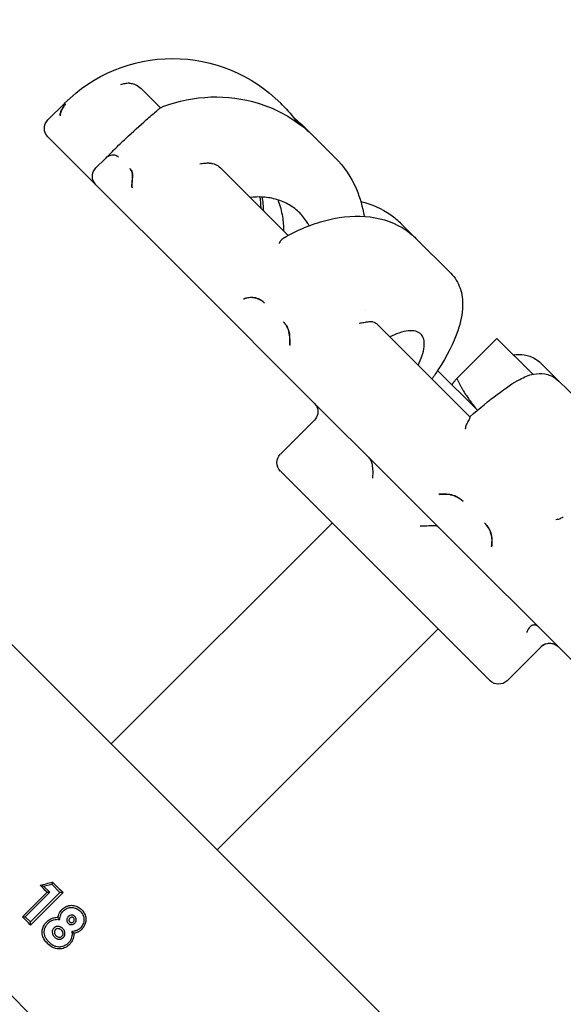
# Model space of a CAD drawing. Header units: inches. Extents: x 1 to 669, y 0 to 417.
# Tile 196 of 256: x 151.02 to 152.38, y 391.99 to 394.45. Entities that reach past the tile are written whole.
import ezdxf

# ---------------------------------------------------------------- set-up
doc = ezdxf.new("R2010")
doc.units = ezdxf.units.IN
doc.header["$LTSCALE"] = 12
doc.header["$MEASUREMENT"] = 0
doc.header["$PDMODE"] = 1
doc.layers.get('Defpoints').update_dxf_attribs({"linetype": 'CONTINUOUS'})
doc.layers.add('D', color=2, linetype='CONTINUOUS')
doc.layers.add('Q', color=4, linetype='CONTINUOUS')
doc.styles.get("Standard").update_dxf_attribs({"font": 'SIMPLEX.SHX', "width": 0.875})
doc.dimstyles.new('STANDARD$0', dxfattribs={"dimscale": 32, "dimtxt": 0.09375, "dimasz": 0.0625, "dimexe": 0.03125, "dimexo": 0.03125, "dimgap": 0.03125, "dimtad": 1, "dimtih": 1, "dimtoh": 1, "dimdec": 4, "dimzin": 12, "dimdsep": 46, "dimlunit": 5, "dimtxsty": 'Standard', "dimcen": -0.03125, "dimclrd": 256, "dimclre": 256, "dimclrt": 256, "dimadec": 0, "dimazin": 0, "dimtfac": 0.875, "dimtdec": 4, "dimtofl": 0, "dimtmove": 0, "dimatfit": 3, "dimfxl": 1, "dimtolj": 1, "dimtzin": 12, "dimlwd": 13, "dimlwe": 13, "dimarcsym": 0})

# ---------------------------------------------------------------- blocks, each defined once
blk = doc.blocks.new('*D24')
at = {"layer": 'D', "lineweight": 13, "transparency": 16777216}
for p, q in [((121.7396, 407.0897), (174.1585, 407.0897)), ((173.1585, 405.0897), (173.1585, 371.6877)), ((173.1585, 319.1694), (173.1585, 366.6877)), ((121.1511, 317.1694), (174.1585, 317.1694))]:
    blk.add_line(p, q, dxfattribs=at)
at = {"layer": 'D', "transparency": 16777216}
for points in [[(172.8252, 405.0897), (173.4918, 405.0897), (173.1585, 407.0897)], [(172.8252, 319.1694), (173.4918, 319.1694), (173.1585, 317.1694)]]:
    blk.add_solid(points, dxfattribs=at)
at = {"layer": 'Defpoints', "color": 0, "transparency": 16777216}
for p in [(120.7396, 407.0897), (120.1511, 317.1694), (173.1585, 317.1694)]:
    blk.add_point(p, dxfattribs=at)
at = {"layer": 'D', "transparency": 16777216, "insert": (173.1585, 369.1877), "char_height": 3, "attachment_point": 5}
blk.add_mtext('\\A1;90{}{\\C2;%%p1}', dxfattribs=at)

msp = doc.modelspace()

# ---------------------------------------------------------------- linework, layer by layer
at = {"layer": 'Q', "extrusion": (-2.44929e-16, -1, -2.22045e-16)}
for p, q in [((151.3231, 394.2747), (151.37118, 394.22661)), ((151.09031, 394.19636), (151.13166, 394.2377)), ((151.67456, 394.23436), (151.67102, 394.2379)), ((151.37385, 394.22394), (151.37385, 394.22394)), ((151.09031, 394.15393), (151.55711, 393.68713)), ((151.80644, 394.10248), (151.7348, 394.17412)), ((151.21008, 394.07659), (151.23379, 394.1003)), ((151.52066, 394.07713), (151.68973, 393.90806)), ((152.00849, 393.90043), (151.97093, 393.93799)), ((152.09504, 393.81388), (152.00849, 393.90043)), ((151.55711, 393.68713), (151.64669, 393.59755)), ((151.90986, 393.68794), (152.14286, 393.45493)), ((152.2102, 393.65064), (152.11019, 393.55062)), ((152.29959, 393.56125), (152.2102, 393.65064)), ((152.52563, 392.71861), (151.64669, 393.59755)), ((152.46305, 393.44587), (152.31973, 393.58919)), ((152.06244, 393.57071), (152.16178, 393.47137)), ((152.09864, 393.53451), (152.09862, 393.53459)), ((151.75499, 393.44682), (151.67014, 393.36197)), ((151.67014, 393.31954), (152.1934, 392.79629)), ((151.24817, 392.63842), (151.79971, 393.18997)), ((150.77918, 393.10741), (151.98126, 391.90533)), ((151.51228, 392.37432), (152.06382, 392.92586)), ((152.32068, 392.88114), (152.23582, 392.79629)), ((150.34078, 392.66901), (151.54286, 391.46693)), ((151.07115, 392.28603), (151.07978, 392.28364)), ((151.07978, 392.28364), (151.09995, 392.28802)), ((151.1017, 392.29302), (151.09995, 392.28802)), ((151.09995, 392.28802), (151.12038, 392.26759)), ((151.02678, 392.20692), (151.08816, 392.2683)), ((151.0335, 392.20715), (151.09488, 392.26853)), ((151.12038, 392.26759), (151.04672, 392.19393)), ((151.12807, 392.26735), (151.04696, 392.18624)), ((151.09488, 392.26853), (151.07978, 392.28364)), ((151.08816, 392.2683), (151.09488, 392.26853)), ((151.12807, 392.26735), (151.12038, 392.26759)), ((151.02678, 392.20692), (151.0335, 392.20715)), ((151.04672, 392.19393), (151.0335, 392.20715)), ((151.04696, 392.18624), (151.04672, 392.19393))]:
    msp.add_line(p, q, dxfattribs=at)
at = {"layer": 'Q', "extrusion": (5.43852e-32, 2.22045e-16, -1)}
for centre, radius, start, end in [((-151.40144, 393.96832), 0.38125, 44.9913, 135), ((-151.11152, 394.17514), 0.03, 315, 45), ((-151.23129, 394.05537), 0.03, 315, 45), ((-151.40144, 393.97008), 0.22, 171.14834, 178.34176), ((-151.73378, 393.46804), 0.03, 156.20793, 225), ((-151.69135, 393.34076), 0.03, 315, 45), ((-152.34189, 392.85993), 0.03, 45, 113.79207), ((-152.21461, 392.8175), 0.03, 225, 315)]:
    msp.add_arc(centre, radius, start, end, dxfattribs=at)
at = {"layer": 'Q', "extrusion": (3.69779e-32, 2.22045e-16, -1)}
msp.add_ellipse((151.34199, 391.60887), major_axis=(2.87533, 0.63209), ratio=0.2446023, start_param=-1.6112737, end_param=-1.6006226, dxfattribs=at)
at = {"layer": 'Q', "extrusion": (8.62817e-32, 2.22045e-16, -1)}
for centre, major_axis, start_param, end_param in [((151.26592, 392.39063), (-0.57821, 0.58364), -1.524282, -1.4943284), ((151.20446, 392.3292), (-0.57797, 0.5834), -1.5594895, -1.524282)]:
    msp.add_ellipse(centre, major_axis=major_axis, ratio=0.2587796, start_param=start_param, end_param=end_param, dxfattribs=at)
at = {"layer": 'Q', "extrusion": (4.93038e-32, 2.22045e-16, -1)}
msp.add_ellipse((150.9851, 392.10984), major_axis=(0.58343, -0.578), ratio=0.2587796, start_param=-1.6269446, end_param=-1.5821038, dxfattribs=at)
at = {"layer": 'Q'}
for points, knots in [([(151.2935, 394.28779), (151.28954, 394.28779), (151.28566, 394.28737), (151.27832, 394.28598), (151.27485, 394.28499), (151.27165, 394.28382), (151.27163, 394.28382), (151.27157, 394.2838)], [0.000001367, 0.000001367, 0.000001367, 0.000001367, 0.030242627, 0.030242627, 0.060141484, 0.060141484, 0.060484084, 0.060484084, 0.060484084, 0.060484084]), ([(151.2935, 394.28779), (151.29659, 394.28779), (151.29973, 394.28729), (151.305, 394.28586), (151.30726, 394.28503), (151.31443, 394.2818), (151.31918, 394.27861), (151.3231, 394.2747)], [-0.084371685, -0.084371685, -0.084371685, -0.084371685, -0.060530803, -0.060530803, -0.04218495, -0.04218495, -0.000000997, -0.000000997, -0.000000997, -0.000000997]), ([(151.37721, 394.22964), (151.41555, 394.24391), (151.45639, 394.25213), (151.53675, 394.25502), (151.57732, 394.24974), (151.65247, 394.22653), (151.68809, 394.20841), (151.73166, 394.17569), (151.74359, 394.16533), (151.7547, 394.15422)], [0, 0, 0, 0, 0.12410994, 0.12410994, 0.24819967, 0.24819967, 0.37119455, 0.37119455, 0.42112949, 0.42112949, 0.42112949, 0.42112949]), ([(151.12735, 394.22643), (151.12758, 394.22671), (151.1278, 394.22699), (151.13036, 394.23021), (151.13202, 394.23258), (151.13355, 394.23529), (151.13377, 394.23599), (151.13355, 394.23621)], [-0.223431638, -0.223431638, -0.223431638, -0.223431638, -0.219067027, -0.219067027, -0.17114976, -0.17114976, -0.135953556, -0.135953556, -0.135953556, -0.135953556]), ([(151.13355, 394.2362), (151.13357, 394.23619), (151.13358, 394.23617), (151.13367, 394.23601), (151.13364, 394.23576), (151.13333, 394.23489), (151.13294, 394.23414), (151.13128, 394.23146), (151.12961, 394.22911), (151.12748, 394.2263)], [0, 0, 0, 0, 0.002767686, 0.002767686, 0.022227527, 0.022227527, 0.05019511, 0.05019511, 0.099680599, 0.099680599, 0.099680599, 0.099680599]), ([(151.36124, 394.21859), (151.3632, 394.22032), (151.36502, 394.2219), (151.36785, 394.22422), (151.36896, 394.22512), (151.37118, 394.22662), (151.37194, 394.2271), (151.37377, 394.22814), (151.37489, 394.22869), (151.37642, 394.22934), (151.37681, 394.22949), (151.37721, 394.22964)], [0, 0, 0, 0, 0.01023626, 0.01023626, 0.016763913, 0.016763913, 0.019649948, 0.019649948, 0.023419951, 0.023419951, 0.024693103, 0.024693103, 0.024693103, 0.024693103]), ([(151.12735, 394.22643), (151.12675, 394.22569), (151.12616, 394.22485), (151.12559, 394.22394), (151.12303, 394.21982), (151.12096, 394.21419), (151.11964, 394.20769)], [0.221604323, 0.221604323, 0.221604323, 0.221604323, 0.232321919, 0.232321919, 0.232321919, 0.280565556, 0.280565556, 0.280565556, 0.280565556]), ([(151.12749, 394.2263), (151.12573, 394.22398), (151.12427, 394.221), (151.1221, 394.21468), (151.12131, 394.21135), (151.12071, 394.20749), (151.12065, 394.20711), (151.1206, 394.20673)], [-0.068598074, -0.068598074, -0.068598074, -0.068598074, -0.032553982, -0.032553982, 0, 0, 0.0034908, 0.0034908, 0.0034908, 0.0034908]), ([(151.23619, 394.10245), (151.23957, 394.10594), (151.24299, 394.10943), (151.24957, 394.11608), (151.25274, 394.11926), (151.26549, 394.1319), (151.27522, 394.14127), (151.30236, 394.16672), (151.31991, 394.18236), (151.34481, 394.20419), (151.35342, 394.21169), (151.36124, 394.21859)], [0.00327124, 0.00327124, 0.00327124, 0.00327124, 0.01792457, 0.01792457, 0.03136347, 0.03136347, 0.07182173, 0.07182173, 0.1453889, 0.1453889, 0.18761422, 0.18761422, 0.18761422, 0.18761422]), ([(151.24626, 394.10752), (151.24517, 394.10726), (151.2441, 394.10691), (151.24304, 394.10649), (151.23965, 394.10513), (151.23651, 394.10302), (151.23379, 394.1003)], [-0.071452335, -0.071452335, -0.071452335, -0.071452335, -0.058365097, -0.058365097, -0.058365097, -0.016567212, -0.016567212, -0.016567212, -0.016567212]), ([(151.26661, 394.10314), (151.26417, 394.10559), (151.26096, 394.10722), (151.25396, 394.10859), (151.25039, 394.10847), (151.24662, 394.10761), (151.24644, 394.10757), (151.24626, 394.10752)], [-0.427982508, -0.427982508, -0.427982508, -0.427982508, -0.384201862, -0.384201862, -0.344834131, -0.344834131, -0.342890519, -0.342890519, -0.342890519, -0.342890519]), ([(151.49282, 394.08847), (151.48902, 394.08832), (151.48506, 394.08797), (151.4772, 394.08709), (151.47329, 394.08655), (151.4695, 394.08597), (151.46948, 394.08597), (151.46941, 394.08596)], [0.000001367, 0.000001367, 0.000001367, 0.000001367, 0.030242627, 0.030242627, 0.060141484, 0.060141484, 0.060484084, 0.060484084, 0.060484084, 0.060484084]), ([(151.49282, 394.08847), (151.49579, 394.08859), (151.49883, 394.08819), (151.50391, 394.08695), (151.50608, 394.08622), (151.51288, 394.08334), (151.51728, 394.08052), (151.52066, 394.07713)], [-0.084371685, -0.084371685, -0.084371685, -0.084371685, -0.060530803, -0.060530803, -0.04218495, -0.04218495, -0.000000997, -0.000000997, -0.000000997, -0.000000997]), ([(151.80644, 394.10248), (151.82891, 394.08002), (151.84718, 394.05281), (151.86893, 394.00198), (151.87537, 393.97921), (151.87899, 393.95568)], [0, 0, 0, 0, 0.11361244, 0.11361244, 0.19476214, 0.19476214, 0.19476214, 0.19476214]), ([(151.29491, 394.07484), (151.29505, 394.0747), (151.29519, 394.07456), (151.29629, 394.07339), (151.29715, 394.07225), (151.29898, 394.06924), (151.29984, 394.06724), (151.30152, 394.06121), (151.30176, 394.05696), (151.30118, 394.05261)], [0, 0, 0, 0, 0.002767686, 0.002767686, 0.022227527, 0.022227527, 0.05019511, 0.05019511, 0.099680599, 0.099680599, 0.099680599, 0.099680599]), ([(151.30099, 394.05279), (151.30106, 394.05323), (151.30112, 394.05366), (151.30175, 394.05881), (151.30121, 394.0634), (151.29857, 394.07028), (151.29694, 394.07281), (151.29491, 394.07484)], [-0.223431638, -0.223431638, -0.223431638, -0.223431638, -0.219067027, -0.219067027, -0.17114976, -0.17114976, -0.135953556, -0.135953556, -0.135953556, -0.135953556]), ([(151.30099, 394.05279), (151.3008, 394.05163), (151.30062, 394.05039), (151.30044, 394.04908), (151.29966, 394.04318), (151.29909, 394.03606), (151.29882, 394.0285)], [0.221604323, 0.221604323, 0.221604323, 0.221604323, 0.232321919, 0.232321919, 0.232321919, 0.280565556, 0.280565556, 0.280565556, 0.280565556]), ([(151.30118, 394.05261), (151.30069, 394.04901), (151.30037, 394.0449), (151.30005, 394.03672), (151.30003, 394.03263), (151.30015, 394.02804), (151.30017, 394.02759), (151.30018, 394.02715)], [-0.068598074, -0.068598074, -0.068598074, -0.068598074, -0.032553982, -0.032553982, 0, 0, 0.0034908, 0.0034908, 0.0034908, 0.0034908]), ([(151.74188, 393.93204), (151.74081, 393.9341), (151.73969, 393.93614), (151.73276, 393.94799), (151.72575, 393.9569), (151.71117, 393.97148), (151.70225, 393.9785), (151.68257, 393.99001), (151.6718, 393.9945), (151.65098, 394.00063), (151.63902, 394.00282), (151.61609, 394.00428), (151.60525, 394.00396), (151.59494, 394.00285)], [2.35860046, 2.35860046, 2.35860046, 2.35860046, 2.37966366, 2.37966366, 2.4831603, 2.4831603, 2.58664951, 2.58664951, 2.69013871, 2.69013871, 2.79360598, 2.79360598, 2.88108268, 2.88108268, 2.88108268, 2.88108268]), ([(151.66387, 393.99681), (151.66425, 393.99587), (151.66461, 393.99493), (151.66946, 393.98215), (151.67316, 393.96867), (151.67722, 393.94315), (151.67801, 393.9312), (151.67788, 393.91991)], [1.02647865, 1.02647865, 1.02647865, 1.02647865, 1.03467687, 1.03467687, 1.13816203, 1.13816203, 1.225638, 1.225638, 1.225638, 1.225638]), ([(151.87074, 393.99285), (151.89788, 393.98635), (151.92344, 393.97509), (151.9545, 393.95308), (151.96306, 393.94586), (151.97092, 393.938)], [0.27223135, 0.27223135, 0.27223135, 0.27223135, 0.37596332, 0.37596332, 0.418929, 0.418929, 0.418929, 0.418929]), ([(151.68431, 393.90511), (151.719, 393.92425), (151.75509, 393.93871), (151.82587, 393.95578), (151.86152, 393.95844), (151.92702, 393.95), (151.95803, 393.93882), (151.99262, 393.91491), (152.00091, 393.908), (152.00849, 393.90043)], [0, 0, 0, 0, 0.12495328, 0.12495328, 0.25201526, 0.25201526, 0.37663386, 0.37663386, 0.41941886, 0.41941886, 0.41941886, 0.41941886]), ([(151.67678, 393.90041), (151.67515, 393.89929), (151.67364, 393.89791), (151.67028, 393.89401), (151.66859, 393.89125), (151.66725, 393.88822), (151.66725, 393.8882), (151.66722, 393.88814)], [-0.050096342, -0.050096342, -0.050096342, -0.050096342, -0.029969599, -0.029969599, 0, 0, 0.000346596, 0.000346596, 0.000346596, 0.000346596]), ([(152.09504, 393.81388), (152.10568, 393.80324), (152.11366, 393.78998), (152.12349, 393.76172), (152.12525, 393.74674), (152.12435, 393.71165), (152.11989, 393.69118), (152.10229, 393.63963), (152.08559, 393.6069), (152.05909, 393.56548), (152.05378, 393.55754), (152.04822, 393.54957)], [0, 0, 0, 0, 0.06577379, 0.06577379, 0.13459441, 0.13459441, 0.22901839, 0.22901839, 0.36563695, 0.36563695, 0.39768379, 0.39768379, 0.39768379, 0.39768379]), ([(151.60083, 393.75296), (151.59656, 393.75314), (151.59248, 393.75279), (151.58533, 393.75145), (151.58215, 393.75051), (151.57896, 393.74924), (151.57865, 393.74911), (151.57835, 393.74898)], [0.000005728, 0.000005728, 0.000005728, 0.000005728, 0.035957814, 0.035957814, 0.068431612, 0.068431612, 0.071913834, 0.071913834, 0.071913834, 0.071913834]), ([(151.60089, 393.75289), (151.59949, 393.75294), (151.59808, 393.75293), (151.59666, 393.75286), (151.5903, 393.75254), (151.58414, 393.75101), (151.57886, 393.74847)], [-0.071452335, -0.071452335, -0.071452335, -0.071452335, -0.058365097, -0.058365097, -0.058365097, 0.000545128, 0.000545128, 0.000545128, 0.000545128]), ([(151.60083, 393.75295), (151.60145, 393.75293), (151.60207, 393.75288), (151.60791, 393.75233), (151.61319, 393.75074), (151.62083, 393.74686), (151.62334, 393.74526), (151.62739, 393.74217), (151.62901, 393.74075), (151.63051, 393.73924)], [-0.096603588, -0.096603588, -0.096603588, -0.096603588, -0.090952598, -0.090952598, -0.04391019, -0.04391019, -0.018693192, -0.018693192, -0.000003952, -0.000003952, -0.000003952, -0.000003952]), ([(151.63051, 393.73924), (151.62629, 393.74346), (151.6213, 393.74689), (151.61116, 393.7514), (151.60626, 393.7526), (151.60136, 393.75287), (151.60113, 393.75288), (151.60089, 393.75289)], [-0.427982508, -0.427982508, -0.427982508, -0.427982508, -0.384201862, -0.384201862, -0.344834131, -0.344834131, -0.342890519, -0.342890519, -0.342890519, -0.342890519]), ([(151.67784, 393.69192), (151.67807, 393.69169), (151.6783, 393.69145), (151.6801, 393.68958), (151.68158, 393.68782), (151.6849, 393.68332), (151.68663, 393.68046), (151.69062, 393.67212), (151.69216, 393.66656), (151.69261, 393.66117)], [0, 0, 0, 0, 0.002767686, 0.002767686, 0.022227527, 0.022227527, 0.05019511, 0.05019511, 0.099680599, 0.099680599, 0.099680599, 0.099680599]), ([(151.69243, 393.66136), (151.69239, 393.66189), (151.69235, 393.66243), (151.69165, 393.66892), (151.68958, 393.67502), (151.68404, 393.6848), (151.68114, 393.68861), (151.67784, 393.69192)], [-0.223431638, -0.223431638, -0.223431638, -0.223431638, -0.219067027, -0.219067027, -0.17114976, -0.17114976, -0.135953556, -0.135953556, -0.135953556, -0.135953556]), ([(151.88902, 393.69227), (151.88585, 393.69148), (151.88231, 393.69072), (151.87487, 393.68942), (151.87097, 393.68887), (151.86702, 393.68845), (151.86699, 393.68845), (151.86693, 393.68844)], [0.000001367, 0.000001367, 0.000001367, 0.000001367, 0.030242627, 0.030242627, 0.060141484, 0.060141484, 0.060484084, 0.060484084, 0.060484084, 0.060484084]), ([(151.88902, 393.69227), (151.89149, 393.69289), (151.89397, 393.69305), (151.89801, 393.69285), (151.89969, 393.6926), (151.90484, 393.69139), (151.90791, 393.68989), (151.90986, 393.68794)], [-0.084371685, -0.084371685, -0.084371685, -0.084371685, -0.060530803, -0.060530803, -0.04218495, -0.04218495, -0.000000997, -0.000000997, -0.000000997, -0.000000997]), ([(152.0139, 393.58389), (152.01759, 393.59162), (152.02087, 393.59949), (152.02627, 393.61556), (152.02806, 393.62355), (152.02951, 393.63679), (152.02931, 393.64327), (152.02657, 393.65418), (152.02404, 393.65861), (152.01766, 393.66499), (152.01323, 393.66752), (152.00232, 393.67026), (151.99584, 393.67046), (151.9826, 393.66901), (151.97462, 393.66722), (151.95855, 393.66182), (151.95067, 393.65854), (151.94295, 393.65484)], [2.0852059, 2.0852059, 2.0852059, 2.0852059, 2.17268186, 2.17268186, 2.27616702, 2.27616702, 2.37966366, 2.37966366, 2.4831603, 2.4831603, 2.58664951, 2.58664951, 2.69013871, 2.69013871, 2.79360598, 2.79360598, 2.88108268, 2.88108268, 2.88108268, 2.88108268]), ([(151.69243, 393.66136), (151.69252, 393.65991), (151.6926, 393.65841), (151.69267, 393.65685), (151.69298, 393.64987), (151.69303, 393.64212), (151.69284, 393.63448)], [0.221604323, 0.221604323, 0.221604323, 0.221604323, 0.232321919, 0.232321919, 0.232321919, 0.280565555, 0.280565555, 0.280565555, 0.280565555]), ([(151.69262, 393.66117), (151.69299, 393.65672), (151.69329, 393.65198), (151.69378, 393.643), (151.69398, 393.63868), (151.69419, 393.634), (151.69421, 393.63355), (151.69423, 393.6331)], [-0.068598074, -0.068598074, -0.068598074, -0.068598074, -0.032553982, -0.032553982, 0, 0, 0.0034908, 0.0034908, 0.0034908, 0.0034908]), ([(152.25136, 393.60948), (152.25599, 393.61018), (152.26081, 393.6106), (152.27413, 393.61061), (152.28319, 393.60944), (152.30202, 393.60294), (152.3119, 393.59702), (152.31972, 393.5892)], [0.28168811, 0.28168811, 0.28168811, 0.28168811, 0.30590839, 0.30590839, 0.34548754, 0.34548754, 0.38852624, 0.38852624, 0.38852624, 0.38852624]), ([(152.14276, 393.45503), (152.16741, 393.47652), (152.19073, 393.49566), (152.2324, 393.52717), (152.25072, 393.53964), (152.2785, 393.5544), (152.28874, 393.55923), (152.31052, 393.56338), (152.31993, 393.56403), (152.33467, 393.56134), (152.33938, 393.55998), (152.35151, 393.5549), (152.35886, 393.55006), (152.36488, 393.54404)], [0, 0, 0, 0, 0.11140996, 0.11140996, 0.22612627, 0.22612627, 0.29864961, 0.29864961, 0.33904424, 0.33904424, 0.35716306, 0.35716306, 0.38700998, 0.38700998, 0.38700998, 0.38700998]), ([(152.13816, 393.44313), (152.13653, 393.44081), (152.13509, 393.43794), (152.13273, 393.43156), (152.1318, 393.42804), (152.13113, 393.42434), (152.13113, 393.42432), (152.13111, 393.42425)], [-0.060288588, -0.060288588, -0.060288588, -0.060288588, -0.029972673, -0.029972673, 0, 0, 0.000343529, 0.000343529, 0.000343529, 0.000343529]), ([(152.14286, 393.45493), (152.1431, 393.45469), (152.14291, 393.45331), (152.14194, 393.45035), (152.14155, 393.44931), (152.14035, 393.44668), (152.13943, 393.44495), (152.13816, 393.44313)], [-0.083714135, -0.083714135, -0.083714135, -0.083714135, -0.041860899, -0.041860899, -0.023658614, -0.023658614, -0.000001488, -0.000001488, -0.000001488, -0.000001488]), ([(151.88998, 393.35426), (151.89269, 393.35155), (151.89523, 393.34768), (151.89709, 393.34295), (151.89747, 393.34176), (151.8978, 393.34053)], [-0.361503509, -0.361503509, -0.361503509, -0.361503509, -0.328232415, -0.328232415, -0.318270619, -0.318270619, -0.318270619, -0.318270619]), ([(151.8978, 393.34053), (151.89795, 393.33993), (151.8981, 393.33932), (151.89921, 393.33442), (151.89989, 393.32942), (151.90073, 393.31686), (151.90063, 393.30925), (151.90001, 393.30195), (151.90001, 393.30188), (151.9, 393.30181)], [-0.10942397, -0.10942397, -0.10942397, -0.10942397, -0.10301699, -0.10301699, -0.05872318, -0.05872318, 0, 0, 0.00054096, 0.00054096, 0.00054096, 0.00054096]), ([(152.09282, 393.26097), (152.08814, 393.26156), (152.08341, 393.26185), (152.07478, 393.262), (152.07077, 393.2619), (152.06655, 393.26165), (152.06614, 393.26162), (152.06574, 393.26159)], [0.000002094, 0.000002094, 0.000002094, 0.000002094, 0.035957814, 0.035957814, 0.068431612, 0.068431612, 0.071913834, 0.071913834, 0.071913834, 0.071913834]), ([(152.09297, 393.26082), (152.09144, 393.26099), (152.08988, 393.26113), (152.08829, 393.26123), (152.08115, 393.2617), (152.07373, 393.26142), (152.06685, 393.26048)], [-0.071452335, -0.071452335, -0.071452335, -0.071452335, -0.058365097, -0.058365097, -0.058365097, 0.000545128, 0.000545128, 0.000545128, 0.000545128]), ([(152.09282, 393.26096), (152.0935, 393.26088), (152.09418, 393.26077), (152.10059, 393.25965), (152.10645, 393.25748), (152.11503, 393.25266), (152.11786, 393.25074), (152.12246, 393.24709), (152.12432, 393.24544), (152.12605, 393.2437)], [-0.096603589, -0.096603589, -0.096603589, -0.096603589, -0.090952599, -0.090952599, -0.043910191, -0.043910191, -0.018693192, -0.018693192, 0, 0, 0, 0]), ([(152.12605, 393.2437), (152.12119, 393.24856), (152.11554, 393.25265), (152.10421, 393.25834), (152.09881, 393.26005), (152.09347, 393.26076), (152.09322, 393.26079), (152.09297, 393.26082)], [-0.427982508, -0.427982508, -0.427982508, -0.427982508, -0.384201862, -0.384201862, -0.344834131, -0.344834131, -0.342890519, -0.342890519, -0.342890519, -0.342890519]), ([(152.37593, 393.20536), (152.37373, 393.20361), (152.37097, 393.20206), (152.36477, 393.19952), (152.36132, 393.19852), (152.35769, 393.19778), (152.35766, 393.19778), (152.3576, 393.19777)], [0.000001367, 0.000001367, 0.000001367, 0.000001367, 0.030242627, 0.030242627, 0.060141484, 0.060141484, 0.060484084, 0.060484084, 0.060484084, 0.060484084]), ([(152.01891, 393.1829), (152.01898, 393.18291), (152.01905, 393.18291), (152.02682, 393.18306), (152.03433, 393.18327), (152.04569, 393.18362), (152.04987, 393.18376), (152.05352, 393.1839), (152.05397, 393.18392), (152.05439, 393.18394)], [-0.280507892, -0.280507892, -0.280507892, -0.280507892, -0.280065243, -0.280065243, -0.232013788, -0.232013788, -0.195769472, -0.195769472, -0.190526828, -0.190526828, -0.190526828, -0.190526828]), ([(152.05439, 393.18394), (152.05527, 393.18396), (152.0561, 393.18394), (152.05932, 393.18359), (152.06172, 393.18252), (152.0632, 393.18104)], [-0.163003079, -0.163003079, -0.163003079, -0.163003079, -0.153041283, -0.153041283, -0.119770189, -0.119770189, -0.119770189, -0.119770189]), ([(152.17972, 393.19003), (152.17998, 393.18977), (152.18023, 393.18952), (152.18226, 393.18742), (152.18392, 393.18548), (152.18768, 393.18054), (152.18966, 393.17742), (152.19431, 393.16843), (152.19621, 393.16252), (152.19691, 393.15687)], [0, 0, 0, 0, 0.002767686, 0.002767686, 0.022227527, 0.022227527, 0.05019511, 0.05019511, 0.099680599, 0.099680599, 0.099680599, 0.099680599]), ([(152.19678, 393.15701), (152.19671, 393.15757), (152.19664, 393.15814), (152.19557, 393.16499), (152.19307, 393.17153), (152.1867, 393.18215), (152.18341, 393.18634), (152.17972, 393.19003)], [-0.223431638, -0.223431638, -0.223431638, -0.223431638, -0.219067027, -0.219067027, -0.17114976, -0.17114976, -0.135953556, -0.135953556, -0.135953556, -0.135953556]), ([(152.19678, 393.15701), (152.19695, 393.15548), (152.19708, 393.15393), (152.19717, 393.15235), (152.1976, 393.14525), (152.19722, 393.13793), (152.19612, 393.13121)], [0.221604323, 0.221604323, 0.221604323, 0.221604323, 0.232321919, 0.232321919, 0.232321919, 0.280565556, 0.280565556, 0.280565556, 0.280565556]), ([(152.19692, 393.15687), (152.1975, 393.15221), (152.19774, 393.14752), (152.19777, 393.13901), (152.19759, 393.13507), (152.19724, 393.13096), (152.19721, 393.13055), (152.19717, 393.13016)], [-0.068598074, -0.068598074, -0.068598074, -0.068598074, -0.032553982, -0.032553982, 0, 0, 0.0034908, 0.0034908, 0.0034908, 0.0034908]), ([(152.30296, 392.93537), (152.30253, 392.93536), (152.30211, 392.93531), (152.29881, 392.93482), (152.29598, 392.93334), (152.28991, 392.92768), (152.28697, 392.9229), (152.28486, 392.9171), (152.28484, 392.91705), (152.28482, 392.91699)], [-0.10942397, -0.10942397, -0.10942397, -0.10942397, -0.10301699, -0.10301699, -0.05872318, -0.05872318, 0, 0, 0.00054096, 0.00054096, 0.00054096, 0.00054096]), ([(152.31176, 392.93248), (152.31029, 392.93395), (152.30789, 392.93502), (152.30467, 392.93538), (152.30383, 392.9354), (152.30296, 392.93537)], [-0.361503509, -0.361503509, -0.361503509, -0.361503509, -0.328232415, -0.328232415, -0.318270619, -0.318270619, -0.318270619, -0.318270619]), ([(152.32004, 392.88177), (152.32008, 392.88181), (152.32012, 392.88184), (152.32435, 392.88552), (152.32949, 392.88811), (152.33916, 392.89015), (152.34343, 392.8902), (152.34815, 392.88928), (152.34875, 392.88914), (152.34934, 392.88899)], [-0.280507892, -0.280507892, -0.280507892, -0.280507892, -0.280065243, -0.280065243, -0.232013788, -0.232013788, -0.195769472, -0.195769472, -0.190526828, -0.190526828, -0.190526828, -0.190526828]), ([(152.34934, 392.88899), (152.35058, 392.88865), (152.35177, 392.88828), (152.35649, 392.88642), (152.36036, 392.88388), (152.36307, 392.88117)], [0.318274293, 0.318274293, 0.318274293, 0.318274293, 0.328236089, 0.328236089, 0.361507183, 0.361507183, 0.361507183, 0.361507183]), ([(151.11541, 392.20559), (151.11592, 392.20841), (151.11676, 392.21204), (151.12138, 392.22064), (151.12349, 392.22289), (151.12546, 392.22499)], [-0.046632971, -0.046632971, -0.046632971, -0.046632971, -0.022010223, -0.022010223, -0.000000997, -0.000000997, -0.000000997, -0.000000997]), ([(151.11989, 392.20009), (151.11996, 392.20108), (151.12003, 392.20207), (151.12015, 392.20305), (151.12026, 392.20403), (151.12043, 392.20501), (151.12064, 392.20598), (151.12107, 392.20793), (151.12164, 392.20983), (151.1224, 392.21165), (151.12278, 392.21256), (151.12322, 392.21346), (151.12369, 392.21433), (151.12416, 392.2152), (151.12466, 392.21605), (151.12522, 392.21688), (151.12633, 392.21853), (151.12765, 392.22001), (151.12901, 392.22145)], [0, 0, 0, 0, 0.00007546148, 0.00007546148, 0.00007546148, 0.00015086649, 0.00015086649, 0.00015086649, 0.00030259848, 0.00030259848, 0.00030259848, 0.00037859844, 0.00037859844, 0.00037859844, 0.00045415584, 0.00045415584, 0.00045415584, 0.00060522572, 0.00060522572, 0.00060522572, 0.00060522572]), ([(151.12546, 392.22499), (151.12732, 392.22674), (151.12903, 392.22835), (151.13471, 392.23199), (151.13741, 392.23307), (151.14445, 392.2355), (151.14888, 392.23557), (151.15579, 392.23515), (151.15986, 392.23409), (151.16918, 392.22965), (151.17284, 392.22608), (151.17485, 392.22413)], [-0.051570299, -0.051570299, -0.051570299, -0.051570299, -0.048865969, -0.048865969, -0.045765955, -0.045765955, -0.036199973, -0.036199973, -0.021400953, -0.021400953, -0.000001, -0.000001, -0.000001, -0.000001]), ([(151.12901, 392.22145), (151.13044, 392.2228), (151.13189, 392.22413), (151.13512, 392.22636), (151.13685, 392.22731), (151.14046, 392.22886), (151.14234, 392.22946), (151.14619, 392.23024), (151.14816, 392.23042), (151.15209, 392.23033), (151.15405, 392.23006), (151.15787, 392.22914), (151.15972, 392.22847), (151.16326, 392.22677), (151.16496, 392.22575), (151.16813, 392.22344), (151.16957, 392.2221), (151.171, 392.22075)], [0, 0, 0, 0, 0.0001476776, 0.0001476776, 0.0002953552, 0.0002953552, 0.0004430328, 0.0004430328, 0.0005907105, 0.0005907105, 0.0007383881, 0.0007383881, 0.0008860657, 0.0008860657, 0.0010337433, 0.0010337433, 0.0011814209, 0.0011814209, 0.0011814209, 0.0011814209]), ([(151.171, 392.22075), (151.17234, 392.21933), (151.17368, 392.21789), (151.17597, 392.21471), (151.17696, 392.21301), (151.17859, 392.20945), (151.17921, 392.20758), (151.18006, 392.20376), (151.18027, 392.2018), (151.18025, 392.19788), (151.18004, 392.19593), (151.17921, 392.1921), (151.17861, 392.19022), (151.17708, 392.18662), (151.17615, 392.18489), (151.17393, 392.18166), (151.17262, 392.1802), (151.17129, 392.17876)], [0, 0, 0, 0, 0.0001473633, 0.0001473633, 0.0002947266, 0.0002947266, 0.0004420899, 0.0004420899, 0.0005894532, 0.0005894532, 0.0007368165, 0.0007368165, 0.0008841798, 0.0008841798, 0.0010315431, 0.0010315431, 0.0011789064, 0.0011789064, 0.0011789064, 0.0011789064]), ([(151.17485, 392.22413), (151.17701, 392.22179), (151.17981, 392.21873), (151.18343, 392.21105), (151.18485, 392.20704), (151.18542, 392.19702), (151.1845, 392.19286), (151.18268, 392.18716), (151.18146, 392.18447), (151.1782, 392.17918), (151.17647, 392.17731), (151.17469, 392.17539)], [-0.10757818, -0.10757818, -0.10757818, -0.10757818, -0.07538807, -0.07538807, -0.05617723, -0.05617723, -0.03722849, -0.03722849, -0.01993175, -0.01993175, -0.000001, -0.000001, -0.000001, -0.000001]), ([(151.08083, 392.186), (151.08213, 392.18827), (151.08333, 392.18983), (151.0853, 392.19225), (151.0865, 392.19353), (151.08741, 392.1945)], [0.000001, 0.000001, 0.000001, 0.000001, 0.006593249, 0.006593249, 0.016758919, 0.016758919, 0.016758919, 0.016758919]), ([(151.09364, 392.14324), (151.09206, 392.14486), (151.0905, 392.1465), (151.08836, 392.14912), (151.08767, 392.15001), (151.08635, 392.15185), (151.08574, 392.1528), (151.08459, 392.15474), (151.08404, 392.15573), (151.08308, 392.15778), (151.08267, 392.15883), (151.08164, 392.16206), (151.08123, 392.1643), (151.08083, 392.17107), (151.08167, 392.17563), (151.08425, 392.1819), (151.08532, 392.1839), (151.08788, 392.18763), (151.08941, 392.18931), (151.09095, 392.19095)], [0, 0, 0, 0, 0.0001716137, 0.0001716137, 0.0002574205, 0.0002574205, 0.0003432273, 0.0003432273, 0.0004290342, 0.0004290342, 0.000514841, 0.000514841, 0.0006864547, 0.0006864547, 0.001029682, 0.001029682, 0.0012012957, 0.0012012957, 0.0013729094, 0.0013729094, 0.0013729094, 0.0013729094]), ([(151.08741, 392.1945), (151.08864, 392.19565), (151.08973, 392.19666), (151.09246, 392.19886), (151.09403, 392.19992), (151.0957, 392.20086)], [-0.026615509, -0.026615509, -0.026615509, -0.026615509, -0.014549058, -0.014549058, -0.000001, -0.000001, -0.000001, -0.000001]), ([(151.09095, 392.19095), (151.09192, 392.19185), (151.09288, 392.19275), (151.09491, 392.19441), (151.09598, 392.19518), (151.09934, 392.19725), (151.10176, 392.19834), (151.10678, 392.19989), (151.1094, 392.20031), (151.11333, 392.20053), (151.11465, 392.20053), (151.11727, 392.20038), (151.11858, 392.20024), (151.11989, 392.20009)], [0, 0, 0, 0, 0.00009931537, 0.00009931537, 0.00019863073, 0.00019863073, 0.00039726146, 0.00039726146, 0.00059589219, 0.00059589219, 0.00069520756, 0.00069520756, 0.00079452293, 0.00079452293, 0.00079452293, 0.00079452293]), ([(151.0957, 392.20086), (151.09845, 392.20243), (151.10139, 392.20363), (151.10872, 392.20552), (151.11274, 392.20567), (151.11541, 392.20559)], [-0.034819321, -0.034819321, -0.034819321, -0.034819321, -0.020391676, -0.020391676, -0.000001, -0.000001, -0.000001, -0.000001]), ([(151.11541, 392.20559), (151.1161, 392.20473), (151.11679, 392.20387), (151.11831, 392.202), (151.1191, 392.20105), (151.11989, 392.20009)], [-0.054870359, -0.054870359, -0.054870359, -0.054870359, -0.027458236, -0.027458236, -0.000000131, -0.000000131, -0.000000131, -0.000000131]), ([(151.14128, 392.20729), (151.14076, 392.20671), (151.14023, 392.20614), (151.13977, 392.20552), (151.13932, 392.20491), (151.13892, 392.20426), (151.13859, 392.20357), (151.13806, 392.20248), (151.13771, 392.20127), (151.13754, 392.20005), (151.1375, 392.19972), (151.13747, 392.19939), (151.13745, 392.19907), (151.13741, 392.19829), (151.13744, 392.19749), (151.13756, 392.19671), (151.13767, 392.19595), (151.13787, 392.1952), (151.13814, 392.19448), (151.13842, 392.19374), (151.13877, 392.19303), (151.13921, 392.19239), (151.13965, 392.19175), (151.14018, 392.19118), (151.1407, 392.1906)], [0, 0, 0, 0, 0.00005886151, 0.00005886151, 0.00005886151, 0.00011647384, 0.00011647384, 0.00011647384, 0.00020843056, 0.00020843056, 0.00020843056, 0.00023294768, 0.00023294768, 0.00023294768, 0.00029206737, 0.00029206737, 0.00029206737, 0.00034942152, 0.00034942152, 0.00034942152, 0.00040782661, 0.00040782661, 0.00040782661, 0.00046589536, 0.00046589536, 0.00046589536, 0.00046589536]), ([(151.1407, 392.1906), (151.14128, 392.19008), (151.14186, 392.18955), (151.1425, 392.1891), (151.14314, 392.18865), (151.14384, 392.18828), (151.14457, 392.18799), (151.1453, 392.18771), (151.14606, 392.18751), (151.14684, 392.1874), (151.14761, 392.18729), (151.1484, 392.18727), (151.14918, 392.18732), (151.15075, 392.18741), (151.1523, 392.18784), (151.15368, 392.18855), (151.15507, 392.18926), (151.15627, 392.19029), (151.15743, 392.19134)], [0, 0, 0, 0, 0.00005960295, 0.00005960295, 0.00005960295, 0.00011924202, 0.00011924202, 0.00011924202, 0.00017925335, 0.00017925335, 0.00017925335, 0.00023923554, 0.00023923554, 0.00023923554, 0.00035892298, 0.00035892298, 0.00035892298, 0.00047898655, 0.00047898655, 0.00047898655, 0.00047898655]), ([(151.15745, 392.20785), (151.15689, 392.20836), (151.15633, 392.20887), (151.15571, 392.20931), (151.1551, 392.20974), (151.15442, 392.21009), (151.15372, 392.21038), (151.15302, 392.21066), (151.15229, 392.21087), (151.15154, 392.21099), (151.1508, 392.21112), (151.15003, 392.21115), (151.14928, 392.2111), (151.14785, 392.21102), (151.14646, 392.21067), (151.14516, 392.21008), (151.14439, 392.20973), (151.14366, 392.20929), (151.14299, 392.20878), (151.14239, 392.20832), (151.14184, 392.20781), (151.14128, 392.20729)], [0, 0, 0, 0, 0.0000574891, 0.0000574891, 0.0000574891, 0.00011496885, 0.00011496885, 0.00011496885, 0.00017254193, 0.00017254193, 0.00017254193, 0.0002300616, 0.0002300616, 0.0002300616, 0.00033892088, 0.00033892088, 0.00033892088, 0.00040340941, 0.00040340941, 0.00040340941, 0.00046129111, 0.00046129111, 0.00046129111, 0.00046129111]), ([(151.1452, 392.2034), (151.14434, 392.20244), (151.14388, 392.20189), (151.14315, 392.20037), (151.14293, 392.19962), (151.14276, 392.19751), (151.14299, 392.19669), (151.14319, 392.19601), (151.14336, 392.19558), (151.1437, 392.19501), (151.14388, 392.19476), (151.14456, 392.19399)], [-0.045098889, -0.045098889, -0.045098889, -0.045098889, -0.03735472, -0.03735472, -0.030439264, -0.030439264, -0.02094408, -0.02094408, -0.007814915, -0.007814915, -0.000001, -0.000001, -0.000001, -0.000001]), ([(151.14456, 392.19399), (151.14539, 392.19321), (151.14583, 392.19286), (151.14724, 392.19222), (151.14797, 392.19214), (151.1491, 392.19209), (151.14998, 392.19214), (151.1521, 392.19293), (151.15302, 392.19369), (151.1541, 392.19466)], [-0.030784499, -0.030784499, -0.030784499, -0.030784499, -0.026069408, -0.026069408, -0.019942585, -0.019942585, -0.011088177, -0.011088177, -0.000001, -0.000001, -0.000001, -0.000001]), ([(151.15407, 392.20399), (151.1533, 392.20467), (151.15301, 392.20488), (151.15231, 392.20527), (151.15184, 392.20546), (151.15109, 392.20565), (151.15043, 392.20579), (151.14893, 392.20561), (151.14817, 392.20545), (151.14662, 392.20466), (151.14612, 392.20424), (151.1452, 392.2034)], [-0.092465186, -0.092465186, -0.092465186, -0.092465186, -0.070038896, -0.070038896, -0.040887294, -0.040887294, -0.020998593, -0.020998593, -0.009511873, -0.009511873, -0.000001, -0.000001, -0.000001, -0.000001]), ([(151.1541, 392.19466), (151.15482, 392.19548), (151.15527, 392.19603), (151.15574, 392.19682), (151.15601, 392.19734), (151.15636, 392.19908), (151.15632, 392.1998), (151.15607, 392.20106), (151.15585, 392.20162), (151.15523, 392.2027), (151.15483, 392.20317), (151.15407, 392.20399)], [-0.045974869, -0.045974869, -0.045974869, -0.045974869, -0.03218952, -0.03218952, -0.024501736, -0.024501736, -0.01653042, -0.01653042, -0.008572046, -0.008572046, -0.000001, -0.000001, -0.000001, -0.000001]), ([(151.15743, 392.19134), (151.15827, 392.19226), (151.15908, 392.1932), (151.1597, 392.19427), (151.15986, 392.19453), (151.16, 392.1948), (151.16013, 392.19507), (151.16046, 392.19578), (151.1607, 392.19653), (151.16086, 392.19729), (151.16103, 392.19805), (151.16112, 392.19882), (151.16112, 392.1996), (151.16113, 392.20085), (151.16092, 392.20208), (151.16049, 392.20325), (151.16039, 392.20354), (151.16027, 392.20382), (151.16015, 392.2041), (151.15982, 392.2048), (151.15942, 392.20547), (151.15896, 392.20609), (151.15849, 392.20671), (151.15797, 392.20728), (151.15745, 392.20785)], [0, 0, 0, 0, 0.00009404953, 0.00009404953, 0.00009404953, 0.00011684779, 0.00011684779, 0.00011684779, 0.00017547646, 0.00017547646, 0.00017547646, 0.00023365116, 0.00023365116, 0.00023365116, 0.00032748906, 0.00032748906, 0.00032748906, 0.00035056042, 0.00035056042, 0.00035056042, 0.00040901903, 0.00040901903, 0.00040901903, 0.00046739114, 0.00046739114, 0.00046739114, 0.00046739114]), ([(151.09026, 392.13939), (151.08796, 392.14169), (151.08349, 392.14613), (151.07904, 392.15407), (151.07684, 392.15832), (151.07563, 392.16898), (151.07619, 392.17291), (151.0776, 392.17924), (151.07898, 392.18277), (151.08083, 392.186)], [0.000001, 0.000001, 0.000001, 0.000001, 0.0895459, 0.0895459, 0.11670798, 0.11670798, 0.1376522, 0.1376522, 0.16595102, 0.16595102, 0.16595102, 0.16595102]), ([(151.10537, 392.17893), (151.105, 392.17855), (151.10464, 392.17818), (151.10431, 392.17778), (151.10398, 392.17738), (151.10367, 392.17695), (151.10339, 392.17651), (151.10282, 392.17564), (151.10234, 392.17471), (151.10198, 392.17372), (151.10181, 392.17323), (151.10166, 392.17272), (151.10154, 392.17222), (151.10142, 392.17171), (151.10133, 392.17119), (151.10127, 392.17067), (151.10121, 392.17016), (151.10118, 392.16964), (151.10117, 392.16911), (151.10116, 392.16859), (151.10117, 392.16807), (151.10122, 392.16755), (151.10131, 392.1665), (151.1015, 392.16548), (151.10179, 392.16447), (151.10193, 392.16397), (151.1021, 392.16348), (151.1023, 392.16299), (151.1025, 392.16251), (151.10272, 392.16204), (151.10297, 392.16158), (151.10321, 392.16111), (151.10348, 392.16066), (151.10376, 392.16023), (151.10404, 392.15979), (151.10435, 392.15936), (151.10466, 392.15895), (151.10529, 392.15811), (151.10599, 392.15735), (151.10672, 392.15659)], [0, 0, 0, 0, 0.00003942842, 0.00003942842, 0.00003942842, 0.00007902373, 0.00007902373, 0.00007902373, 0.00015798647, 0.00015798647, 0.00015798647, 0.00019732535, 0.00019732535, 0.00019732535, 0.00023679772, 0.00023679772, 0.00023679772, 0.00027627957, 0.00027627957, 0.00027627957, 0.00031564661, 0.00031564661, 0.00031564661, 0.00039442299, 0.00039442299, 0.00039442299, 0.00043386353, 0.00043386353, 0.00043386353, 0.00047323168, 0.00047323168, 0.00047323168, 0.00051256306, 0.00051256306, 0.00051256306, 0.00055190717, 0.00055190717, 0.00055190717, 0.00063042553, 0.00063042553, 0.00063042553, 0.00063042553]), ([(151.12766, 392.17721), (151.12691, 392.17793), (151.12615, 392.17863), (151.12532, 392.17924), (151.1249, 392.17955), (151.12448, 392.17985), (151.12404, 392.18012), (151.1236, 392.1804), (151.12315, 392.18065), (151.12269, 392.18089), (151.12223, 392.18112), (151.12176, 392.18134), (151.12128, 392.18154), (151.1208, 392.18173), (151.12031, 392.18191), (151.11981, 392.18205), (151.11932, 392.1822), (151.11881, 392.18232), (151.11831, 392.18242), (151.1178, 392.18252), (151.11729, 392.1826), (151.11677, 392.18265), (151.11626, 392.18271), (151.11574, 392.18273), (151.11522, 392.18274), (151.1147, 392.18275), (151.11419, 392.18274), (151.11367, 392.1827), (151.11315, 392.18267), (151.11264, 392.1826), (151.11213, 392.1825), (151.11162, 392.1824), (151.11112, 392.18228), (151.11062, 392.18213), (151.11013, 392.18197), (151.10964, 392.1818), (151.10917, 392.18159), (151.10869, 392.18138), (151.10824, 392.18113), (151.1078, 392.18086), (151.10736, 392.18058), (151.10693, 392.18029), (151.10653, 392.17996), (151.10613, 392.17964), (151.10575, 392.17928), (151.10537, 392.17893)], [0, 0, 0, 0, 0.00007832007, 0.00007832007, 0.00007832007, 0.00011768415, 0.00011768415, 0.00011768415, 0.00015695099, 0.00015695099, 0.00015695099, 0.00019604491, 0.00019604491, 0.00019604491, 0.00023503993, 0.00023503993, 0.00023503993, 0.00027399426, 0.00027399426, 0.00027399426, 0.00031296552, 0.00031296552, 0.00031296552, 0.00035201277, 0.00035201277, 0.00035201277, 0.00039109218, 0.00039109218, 0.00039109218, 0.00043011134, 0.00043011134, 0.00043011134, 0.0004689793, 0.0004689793, 0.0004689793, 0.00050770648, 0.00050770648, 0.00050770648, 0.00054637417, 0.00054637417, 0.00054637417, 0.00058501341, 0.00058501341, 0.00058501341, 0.000623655, 0.000623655, 0.000623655, 0.000623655]), ([(151.10928, 392.17495), (151.10892, 392.17458), (151.10785, 392.17347), (151.10683, 392.17094), (151.1066, 392.16966), (151.10663, 392.16713), (151.10691, 392.1659), (151.10741, 392.16446), (151.10773, 392.16368), (151.10926, 392.16138), (151.10994, 392.16064), (151.11057, 392.15998)], [-0.047588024, -0.047588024, -0.047588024, -0.047588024, -0.033904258, -0.033904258, -0.024401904, -0.024401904, -0.01420313, -0.01420313, -0.006970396, -0.006970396, -0.000001, -0.000001, -0.000001, -0.000001]), ([(151.12428, 392.17336), (151.12301, 392.17456), (151.12211, 392.17533), (151.11954, 392.17654), (151.1191, 392.17668), (151.11864, 392.17683), (151.11788, 392.17706), (151.1147, 392.17748), (151.11305, 392.17707), (151.11212, 392.17683), (151.11121, 392.1765), (151.10999, 392.1756), (151.10977, 392.17541), (151.10928, 392.17495)], [-0.032976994, -0.032976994, -0.032976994, -0.032976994, -0.029245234, -0.029245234, -0.027752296, -0.027752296, -0.026214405, -0.026214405, -0.022821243, -0.022821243, -0.005181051, -0.005181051, -0.000001, -0.000001, -0.000001, -0.000001]), ([(151.12537, 392.15827), (151.12621, 392.15918), (151.12657, 392.15961), (151.12721, 392.16069), (151.12757, 392.16138), (151.12797, 392.16279), (151.12822, 392.16373), (151.12812, 392.16596), (151.12801, 392.16674), (151.12767, 392.16822), (151.12749, 392.16867), (151.12721, 392.16932), (151.12698, 392.1698), (151.12663, 392.17044), (151.12649, 392.17068), (151.12615, 392.17117), (151.1258, 392.17168), (151.12508, 392.17254), (151.12475, 392.17288), (151.12428, 392.17336)], [-0.10207005, -0.10207005, -0.10207005, -0.10207005, -0.07833572, -0.07833572, -0.05824219, -0.05824219, -0.04416849, -0.04416849, -0.03712515, -0.03712515, -0.02980382, -0.02980382, -0.01968035, -0.01968035, -0.01192859, -0.01192859, -0.00512721, -0.00512721, -0.000001, -0.000001, -0.000001, -0.000001]), ([(151.12868, 392.15503), (151.12938, 392.15579), (151.13008, 392.15656), (151.13064, 392.15742), (151.13093, 392.15785), (151.13118, 392.1583), (151.13142, 392.15876), (151.13166, 392.15922), (151.13187, 392.15969), (151.13205, 392.16017), (151.13224, 392.16066), (151.13239, 392.16115), (151.13251, 392.16166), (151.13262, 392.16216), (151.13272, 392.16267), (151.13278, 392.16318), (151.13285, 392.16369), (151.1329, 392.16421), (151.13291, 392.16472), (151.13293, 392.16524), (151.13291, 392.16576), (151.13287, 392.16627), (151.1328, 392.1673), (151.13264, 392.16833), (151.13238, 392.16933), (151.13226, 392.16983), (151.1321, 392.17032), (151.13192, 392.1708), (151.13173, 392.17129), (151.13152, 392.17176), (151.13129, 392.17222), (151.13107, 392.17268), (151.13082, 392.17314), (151.13055, 392.17358), (151.13028, 392.17402), (151.12999, 392.17445), (151.12968, 392.17486), (151.12907, 392.1757), (151.12838, 392.17646), (151.12766, 392.17721)], [0, 0, 0, 0, 0.0000781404, 0.0000781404, 0.0000781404, 0.00011732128, 0.00011732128, 0.00011732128, 0.00015638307, 0.00015638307, 0.00015638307, 0.0001953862, 0.0001953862, 0.0001953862, 0.00023447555, 0.00023447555, 0.00023447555, 0.00027362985, 0.00027362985, 0.00027362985, 0.00031282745, 0.00031282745, 0.00031282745, 0.0003912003, 0.0003912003, 0.0003912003, 0.00043043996, 0.00043043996, 0.00043043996, 0.00046979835, 0.00046979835, 0.00046979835, 0.00050911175, 0.00050911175, 0.00050911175, 0.00054823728, 0.00054823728, 0.00054823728, 0.00062627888, 0.00062627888, 0.00062627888, 0.00062627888]), ([(151.14994, 392.17004), (151.15016, 392.16873), (151.15037, 392.16742), (151.15049, 392.16611), (151.15061, 392.1648), (151.15063, 392.16349), (151.15058, 392.16218), (151.15048, 392.16001), (151.15014, 392.15782), (151.14957, 392.1557), (151.14946, 392.15525), (151.14933, 392.15481), (151.14919, 392.15437), (151.14866, 392.15268), (151.148, 392.15105), (151.1472, 392.14946), (151.14681, 392.14867), (151.14637, 392.14789), (151.14591, 392.14713), (151.14522, 392.146), (151.14447, 392.1449), (151.14364, 392.14387), (151.14281, 392.14284), (151.1419, 392.14188), (151.141, 392.14091)], [0, 0, 0, 0, 0.00010000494, 0.00010000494, 0.00010000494, 0.0001996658, 0.0001996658, 0.0001996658, 0.00036473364, 0.00036473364, 0.00036473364, 0.0003993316, 0.0003993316, 0.0003993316, 0.0005331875, 0.0005331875, 0.0005331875, 0.00060020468, 0.00060020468, 0.00060020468, 0.00069942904, 0.00069942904, 0.00069942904, 0.00079866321, 0.00079866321, 0.00079866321, 0.00079866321]), ([(151.15538, 392.16575), (151.15552, 392.16328), (151.15555, 392.15821), (151.15275, 392.1502), (151.15164, 392.14745), (151.14778, 392.14133), (151.14615, 392.1396), (151.14428, 392.13762)], [-0.11707476, -0.11707476, -0.11707476, -0.11707476, -0.04332426, -0.04332426, -0.02075823, -0.02075823, -0.000001, -0.000001, -0.000001, -0.000001]), ([(151.17129, 392.17876), (151.17057, 392.17808), (151.16986, 392.1774), (151.16835, 392.17614), (151.16756, 392.17555), (151.16509, 392.17392), (151.16334, 392.173), (151.16058, 392.17195), (151.15963, 392.17166), (151.15773, 392.17117), (151.15676, 392.17097), (151.15386, 392.17042), (151.1519, 392.17022), (151.14994, 392.17004)], [0, 0, 0, 0, 0.00007499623, 0.00007499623, 0.00014999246, 0.00014999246, 0.00029998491, 0.00029998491, 0.00037498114, 0.00037498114, 0.00044997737, 0.00044997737, 0.00059996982, 0.00059996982, 0.00059996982, 0.00059996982]), ([(151.15538, 392.16575), (151.1545, 392.16646), (151.15364, 392.16715), (151.15272, 392.16787), (151.15226, 392.16823), (151.1518, 392.16859), (151.15134, 392.16895), (151.15087, 392.16931), (151.15041, 392.16967), (151.14994, 392.17004)], [0.000001, 0.000001, 0.000001, 0.000001, 0.024045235, 0.024045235, 0.024045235, 0.036005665, 0.036005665, 0.036005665, 0.047911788, 0.047911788, 0.047911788, 0.047911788]), ([(151.17469, 392.17539), (151.17315, 392.17392), (151.17172, 392.17257), (151.16664, 392.16917), (151.16422, 392.16814), (151.15972, 392.16653), (151.15692, 392.16601), (151.15538, 392.16575)], [-0.02460195, -0.02460195, -0.02460195, -0.02460195, -0.018893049, -0.018893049, -0.011925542, -0.011925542, -0.000001, -0.000001, -0.000001, -0.000001]), ([(151.14428, 392.13762), (151.14186, 392.13534), (151.13909, 392.13278), (151.13023, 392.12835), (151.12615, 392.12724), (151.11939, 392.12632), (151.11495, 392.12611), (151.10846, 392.1278), (151.10647, 392.12839), (151.09737, 392.13256), (151.09211, 392.13764), (151.09026, 392.13939)], [-0.12440838, -0.12440838, -0.12440838, -0.12440838, -0.08664803, -0.08664803, -0.05398614, -0.05398614, -0.02623166, -0.02623166, -0.01943123, -0.01943123, -0.000001, -0.000001, -0.000001, -0.000001]), ([(151.141, 392.14091), (151.14018, 392.14015), (151.13937, 392.13939), (151.13767, 392.13795), (151.13677, 392.13728), (151.13398, 392.13543), (151.132, 392.1344), (151.12786, 392.13274), (151.1257, 392.13212), (151.12241, 392.13154), (151.1213, 392.1314), (151.11908, 392.13124), (151.11796, 392.13122), (151.11462, 392.13139), (151.11241, 392.13178), (151.1092, 392.13274), (151.10816, 392.13312), (151.1061, 392.13399), (151.10511, 392.13449), (151.10365, 392.13531), (151.10317, 392.1356), (151.10222, 392.13618), (151.10176, 392.13648), (151.10038, 392.13743), (151.09948, 392.13809), (151.09685, 392.14015), (151.09523, 392.14169), (151.09364, 392.14324)], [0, 0, 0, 0, 0.0000842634, 0.0000842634, 0.0001685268, 0.0001685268, 0.0003370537, 0.0003370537, 0.0005055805, 0.0005055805, 0.0005898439, 0.0005898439, 0.0006741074, 0.0006741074, 0.0008426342, 0.0008426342, 0.0009268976, 0.0009268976, 0.001011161, 0.001011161, 0.0010532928, 0.0010532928, 0.0010954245, 0.0010954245, 0.0011796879, 0.0011796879, 0.0013482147, 0.0013482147, 0.0013482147, 0.0013482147]), ([(151.10672, 392.15659), (151.10747, 392.15587), (151.10822, 392.15517), (151.10903, 392.15454), (151.10985, 392.1539), (151.1107, 392.15332), (151.1116, 392.15282), (151.11206, 392.15256), (151.11252, 392.15233), (151.11299, 392.15212), (151.11346, 392.15191), (151.11394, 392.15173), (151.11443, 392.15157), (151.11493, 392.15142), (151.11543, 392.15128), (151.11593, 392.15117), (151.11643, 392.15106), (151.11694, 392.15098), (151.11746, 392.15093), (151.11849, 392.15082), (151.11952, 392.15081), (151.12055, 392.15092), (151.12158, 392.15103), (151.12258, 392.15128), (151.12355, 392.15165), (151.12403, 392.15183), (151.12451, 392.15203), (151.12497, 392.15227), (151.12543, 392.1525), (151.12587, 392.15276), (151.1263, 392.15305), (151.12673, 392.15334), (151.12715, 392.15365), (151.12754, 392.15398), (151.12793, 392.15432), (151.1283, 392.15467), (151.12868, 392.15503)], [0, 0, 0, 0, 0.0000784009, 0.0000784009, 0.0000784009, 0.0001567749, 0.0001567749, 0.0001567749, 0.00019582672, 0.00019582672, 0.00019582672, 0.00023494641, 0.00023494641, 0.00023494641, 0.00027404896, 0.00027404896, 0.00027404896, 0.00031304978, 0.00031304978, 0.00031304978, 0.00039113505, 0.00039113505, 0.00039113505, 0.00046943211, 0.00046943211, 0.00046943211, 0.00050849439, 0.00050849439, 0.00050849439, 0.00054743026, 0.00054743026, 0.00054743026, 0.00058626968, 0.00058626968, 0.00058626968, 0.00062504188, 0.00062504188, 0.00062504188, 0.00062504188]), ([(151.11057, 392.15998), (151.11133, 392.15923), (151.11231, 392.15828), (151.11495, 392.15654), (151.11597, 392.15618), (151.11742, 392.15577), (151.11799, 392.15567), (151.11947, 392.15557), (151.12036, 392.15558), (151.12161, 392.1559), (151.12247, 392.15615), (151.12422, 392.15718), (151.12483, 392.15774), (151.12537, 392.15827)], [-0.063044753, -0.063044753, -0.063044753, -0.063044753, -0.050865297, -0.050865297, -0.038382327, -0.038382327, -0.027030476, -0.027030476, -0.012166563, -0.012166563, -0.005805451, -0.005805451, -0.000001, -0.000001, -0.000001, -0.000001])]:
    msp.add_open_spline(points, degree=3, knots=knots, dxfattribs=at)
for points in [[(151.13186, 394.23789), (151.13186, 394.2379), (151.13179, 394.23783), (151.13166, 394.2377)], [(151.67456, 394.23436), (151.68829, 394.22064), (151.70102, 394.20575), (151.71251, 394.18994)], [(151.70342, 394.20193), (151.71442, 394.19331), (151.72491, 394.18401), (151.73478, 394.17414)], [(151.71284, 394.18949), (151.71284, 394.18949), (151.71284, 394.18949), (151.71285, 394.18949)], [(151.62863, 393.96917), (151.62838, 393.98031), (151.62726, 393.99209), (151.62514, 394.0037)], [(151.67678, 393.90041), (151.67923, 393.9021), (151.68173, 393.90369), (151.6843, 393.9051)], [(151.88274, 393.72322), (151.88274, 393.72322), (151.88274, 393.72322), (151.88274, 393.72322)], [(151.76123, 393.48014), (151.75974, 393.48343), (151.75745, 393.48679), (151.75502, 393.48922)]]:
    msp.add_open_spline(points, degree=3, dxfattribs=at)
for points, weights in [([(152.09862, 393.53459), (152.09818, 393.53622), (152.11019, 393.55062)], [1.7920470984, 1.78606739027, 1.66366899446]), ([(152.11019, 393.55062), (152.13335, 393.50375), (152.1621, 393.47164)], [1.66366899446, 1.77278043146, 1.78937694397])]:
    msp.add_rational_spline(points, weights, degree=2, dxfattribs=at)

# ---------------------------------------------------------------- dimensions: what is measured, and where the dimension line sits
at = {"layer": 'D'}
dim = msp.add_linear_dim(base=(173.15851, 317.16945), p1=(120.7396, 407.08975), p2=(120.1511, 317.16945), angle=90, text='<>{}{\\C2;%%p1}', dimstyle='STANDARD$0', override={"dimdec": 1, "dimtp": 1, "dimtm": 1, "dimarcsym": 1}, dxfattribs=at)
dim.commit()
dim.dimension.update_dxf_attribs({"geometry": '*D24', "text_midpoint": (173.15851, 369.18774), "dimtype": 160})

doc.saveas('drawing.dxf')
